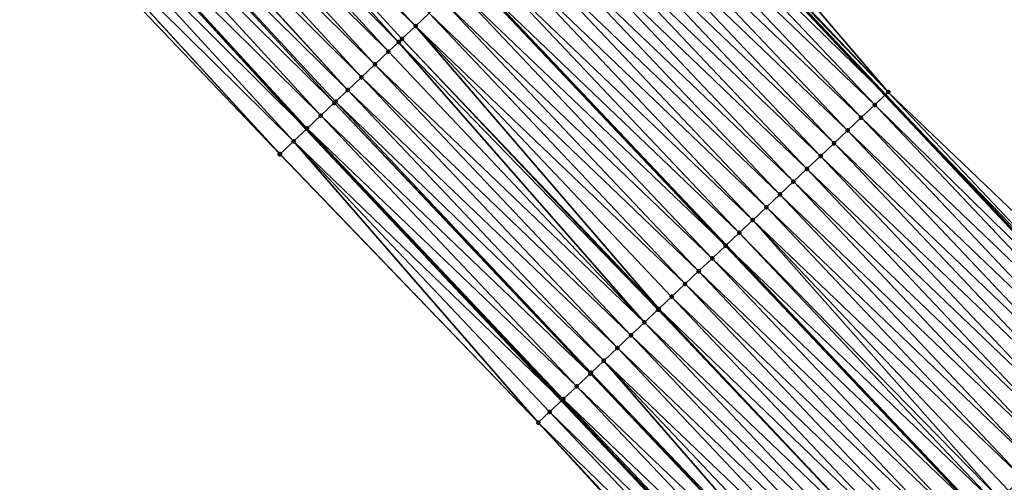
# Model space of a CAD drawing. Header units: feet. Extents: x 2007189 to 2022806, y 818621 to 837694.
# Tile 7 of 256: x 2014836 to 2014889, y 820785 to 820810. Entities that reach past the tile are written whole.
import ezdxf

# ---------------------------------------------------------------- set-up
doc = ezdxf.new("R2010")
doc.units = ezdxf.units.FT
doc.header["$MEASUREMENT"] = 0
for name, color, linetype, lineweight in [('EP_Travel Lane', 172, 'Continuous', 53), ('Road Shots', 141, 'Continuous', 100), ('Road X-Section', 40, 'Continuous', 13), ('STRIPING', 60, 'Continuous', 53)]:
    doc.layers.add(name, color=color, linetype=linetype, lineweight=lineweight)
doc.layers.add('I-77-MM17-21_SB-Surface-Border', color=7, linetype='Continuous')
doc.layers.add('I-77-MM17-21_SB-Surface-TIN', color=7, linetype='Continuous')

msp = doc.modelspace()

# ---------------------------------------------------------------- linework, layer by layer
at = {"layer": 'EP_Travel Lane'}
for points in [[(2014842.275860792, 820849.5650351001, 260.7117928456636), (2014855.724730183, 820834.763242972, 260.5247903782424), (2014869.041121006, 820820.2073636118, 260.323217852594), (2014882.745857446, 820805.6423212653, 260.1184965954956), (2014896.450320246, 820791.0775697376, 259.8783652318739), (2014910.17139129, 820776.4988467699, 259.6398181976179), (2014923.878909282, 820761.9361487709, 259.4603822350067), (2014937.550167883, 820747.4455286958, 259.2970264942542), (2014951.345571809, 820732.9657819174, 259.1412345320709), (2014965.140929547, 820718.4860836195, 258.9779325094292), (2014978.941113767, 820704.161513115, 258.7882111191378), (2014992.852558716, 820689.7938607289, 258.5822450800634), (2015006.715245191, 820675.5115036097, 258.381627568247), (2015020.723628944, 820661.2379424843, 258.2054450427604), (2015034.731847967, 820646.9645492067, 258.0052883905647), (2015048.739892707, 820632.726116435, 257.7976918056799), (2015062.773445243, 820618.478201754, 257.5595994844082), (2015076.762489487, 820604.3064788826, 257.3474256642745), (2015090.885250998, 820590.1470115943, 257.1048472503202), (2015105.008315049, 820575.9872409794, 256.9049549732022), (2015119.12212385, 820562.4036568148, 256.7798236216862)], [(2014811.172959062, 820848.3206370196, 261.5938887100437), (2014824.618211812, 820833.5124408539, 261.3793605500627), (2014838.061228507, 820818.7057725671, 261.159242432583), (2014851.687765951, 820803.8005598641, 260.9738000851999), (2014865.39254619, 820789.2354709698, 260.7747308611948), (2014879.097107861, 820774.6706143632, 260.5473908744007), (2014892.791388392, 820760.1185362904, 260.2875568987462), (2014906.497324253, 820745.5548852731, 260.0687267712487), (2014920.260290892, 820730.965983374, 259.8511302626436), (2014934.055518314, 820716.4864218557, 259.6666397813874), (2014947.850779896, 820702.0068244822, 259.4877035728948), (2014961.784316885, 820687.5484979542, 259.3097663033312), (2014975.697806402, 820673.182020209, 259.1634002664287), (2014989.679726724, 820658.783988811, 258.9986660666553), (2015003.68820986, 820644.5103264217, 258.8369309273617), (2015017.696398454, 820630.2369641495, 258.6323643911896), (2015031.735458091, 820615.9683202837, 258.3956098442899), (2015045.768969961, 820601.7204468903, 258.1522214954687), (2015059.865990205, 820587.4451941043, 257.972430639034), (2015073.988684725, 820573.2853286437, 257.7532338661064), (2015088.111538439, 820559.1253035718, 257.5564840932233), (2015102.624268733, 820544.9273389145, 257.4463132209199)]]:
    msp.add_polyline3d(points, dxfattribs=at)
at = {"layer": 'I-77-MM17-21_SB-Surface-Border', "color": 3, "linetype": 'Continuous', "lineweight": -3}
for points in [[(2014842.404310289, 820849.6818661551, 260.7026292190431), (2014855.853187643, 820834.88006527, 260.5168261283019), (2014869.8980485, 820821.0183245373, 260.2411397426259), (2014882.906780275, 820805.794559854, 260.1064441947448), (2014897.367757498, 820791.945927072, 259.7819561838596), (2014911.103264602, 820777.3779927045, 259.5410370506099), (2014924.088808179, 820762.1340800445, 259.4448108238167), (2014937.998521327, 820747.8731632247, 259.2587643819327), (2014953.005929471, 820734.5496431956, 258.9808154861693), (2014966.801340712, 820720.0698887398, 258.8262127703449), (2014980.319135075, 820705.4973654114, 258.6346288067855), (2014993.778477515, 820690.691224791, 258.4953967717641), (2015007.633857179, 820676.4141033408, 258.3049938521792), (2015021.642154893, 820662.140629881, 258.1162974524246)], [(2014973.898087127, 820671.439748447, 259.1880428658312), (2014960.20975495, 820686.0240932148, 259.338976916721), (2014946.269530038, 820700.4999009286, 259.5207400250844), (2014932.146709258, 820714.6672692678, 259.7119348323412), (2014918.210897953, 820729.0126998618, 259.9119614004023), (2014904.517025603, 820743.6887724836, 260.1220259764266), (2014890.83292562, 820758.2730511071, 260.3365443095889), (2014877.636153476, 820773.2898930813, 260.5670871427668), (2014864.13059636, 820788.0428340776, 260.7911756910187), (2014850.262574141, 820802.4538592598, 260.9787018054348), (2014836.309387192, 820817.1137736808, 261.1802783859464), (2014822.500229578, 820831.5877046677, 261.4050928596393), (2014809.500469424, 820846.8014507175, 261.6233630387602)]]:
    msp.add_polyline3d(points, dxfattribs=at)
at = {"layer": 'I-77-MM17-21_SB-Surface-TIN', "color": 128, "linetype": 'Continuous', "lineweight": -3}
for points in [[(2014857.545802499, 820809.3383391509, 260.8009912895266), (2014844.014420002, 820824.1169986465, 260.9963442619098), (2014843.27446958, 820823.4443371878, 261.0221784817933)], [(2014857.545802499, 820809.3383391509, 260.8009912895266), (2014858.272434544, 820810.0253660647, 260.7718460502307), (2014844.014420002, 820824.1169986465, 260.9963442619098)], [(2014856.639487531, 820808.4814147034, 260.8378745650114), (2014843.27446958, 820823.4443371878, 261.0221784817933), (2014842.534516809, 820822.7716783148, 261.0476586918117)], [(2014856.639487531, 820808.4814147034, 260.8378745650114), (2014856.81917613, 820808.6513062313, 260.8308690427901), (2014843.27446958, 820823.4443371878, 261.0221784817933)], [(2014856.81917613, 820808.6513062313, 260.8308690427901), (2014857.545802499, 820809.3383391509, 260.8009912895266), (2014843.27446958, 820823.4443371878, 261.0221784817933)], [(2014856.092525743, 820807.9642987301, 260.8576464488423), (2014842.534516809, 820822.7716783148, 261.0476586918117), (2014841.794551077, 820822.0990337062, 261.071185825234)], [(2014856.092525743, 820807.9642987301, 260.8576464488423), (2014856.639487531, 820808.4814147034, 260.8378745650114), (2014842.534516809, 820822.7716783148, 261.0476586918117)], [(2014855.365855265, 820807.2773124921, 260.8818303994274), (2014841.794551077, 820822.0990337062, 261.071185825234), (2014841.054584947, 820821.4263895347, 261.0946531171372)], [(2014855.365855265, 820807.2773124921, 260.8818303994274), (2014856.092525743, 820807.9642987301, 260.8576464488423), (2014841.794551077, 820822.0990337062, 261.071185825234)], [(2014854.639194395, 820806.5903160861, 260.9072545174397), (2014841.054584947, 820821.4263895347, 261.0946531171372), (2014840.364404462, 820820.7990108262, 261.1158435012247)], [(2014854.639194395, 820806.5903160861, 260.9072545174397), (2014855.365855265, 820807.2773124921, 260.8818303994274), (2014841.054584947, 820821.4263895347, 261.0946531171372)], [(2014869.171753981, 820820.3309404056, 260.3138553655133), (2014882.906780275, 820805.794559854, 260.1064441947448), (2014869.8980485, 820821.0183245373, 260.2411397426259)], [(2014853.91254181, 820805.9033109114, 260.9337481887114), (2014840.31461277, 820820.75375202, 261.117208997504), (2014839.574607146, 820820.0811513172, 261.1347246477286)], [(2014853.91254181, 820805.9033109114, 260.9337481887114), (2014840.364404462, 820820.7990108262, 261.1158435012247), (2014840.31461277, 820820.75375202, 261.117208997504)], [(2014853.91254181, 820805.9033109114, 260.9337481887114), (2014854.639194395, 820806.5903160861, 260.9072545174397), (2014840.364404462, 820820.7990108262, 261.1158435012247)], [(2014869.171753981, 820820.3309404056, 260.3138553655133), (2014869.041121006, 820820.2073636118, 260.323217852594), (2014882.906780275, 820805.794559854, 260.1064441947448)], [(2014853.185856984, 820805.2163398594, 260.9560798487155), (2014839.574607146, 820820.0811513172, 261.1347246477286), (2014838.834574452, 820819.4085804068, 261.1481611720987)], [(2014853.185856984, 820805.2163398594, 260.9560798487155), (2014853.258355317, 820805.2848677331, 260.9543919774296), (2014839.574607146, 820820.0811513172, 261.1347246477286)], [(2014853.258355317, 820805.2848677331, 260.9543919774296), (2014853.91254181, 820805.9033109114, 260.9337481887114), (2014839.574607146, 820820.0811513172, 261.1347246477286)], [(2014868.445299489, 820819.6437255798, 260.3659204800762), (2014882.745857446, 820805.6423212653, 260.1184965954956), (2014869.041121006, 820820.2073636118, 260.323217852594)], [(2014882.906780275, 820805.794559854, 260.1064441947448), (2014869.041121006, 820820.2073636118, 260.323217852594), (2014882.745857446, 820805.6423212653, 260.1184965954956)], [(2014852.459096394, 820804.5294489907, 260.968631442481), (2014838.834574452, 820819.4085804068, 261.1481611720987), (2014838.094523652, 820818.7360294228, 261.1588693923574)], [(2014852.459096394, 820804.5294489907, 260.968631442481), (2014853.185856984, 820805.2163398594, 260.9560798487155), (2014838.834574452, 820819.4085804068, 261.1481611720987)], [(2014882.180343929, 820805.1073258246, 260.1608510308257), (2014868.445299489, 820819.6437255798, 260.3659204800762), (2014867.718662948, 820818.956703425, 260.3944852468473)], [(2014882.180343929, 820805.1073258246, 260.1608510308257), (2014882.745857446, 820805.6423212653, 260.1184965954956), (2014868.445299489, 820819.6437255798, 260.3659204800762)], [(2014851.732278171, 820803.8426191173, 260.9737433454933), (2014838.094523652, 820818.7360294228, 261.1588693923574), (2014838.061228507, 820818.7057725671, 261.159242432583)], [(2014851.732278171, 820803.8426191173, 260.9737433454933), (2014852.459096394, 820804.5294489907, 260.968631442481), (2014838.094523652, 820818.7360294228, 261.1588693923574)], [(2014881.453688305, 820804.4203238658, 260.1869518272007), (2014867.718662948, 820818.956703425, 260.3944852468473), (2014866.992012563, 820818.2696959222, 260.4212628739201)], [(2014881.453688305, 820804.4203238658, 260.1869518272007), (2014882.180343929, 820805.1073258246, 260.1608510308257), (2014867.718662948, 820818.956703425, 260.3944852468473)], [(2014837.354456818, 820818.0634960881, 261.1671611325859), (2014851.687765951, 820803.8005598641, 260.9738000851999), (2014838.061228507, 820818.7057725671, 261.159242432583)], [(2014851.732278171, 820803.8426191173, 260.9737433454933), (2014838.061228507, 820818.7057725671, 261.159242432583), (2014851.687765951, 820803.8005598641, 260.9738000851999)], [(2014880.727006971, 820803.7333491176, 260.2097337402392), (2014866.992012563, 820818.2696959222, 260.4212628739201), (2014866.265391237, 820817.5826576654, 260.4517916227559)], [(2014880.727006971, 820803.7333491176, 260.2097337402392), (2014881.453688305, 820804.4203238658, 260.1869518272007), (2014866.992012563, 820818.2696959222, 260.4212628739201)], [(2014851.005427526, 820803.1558235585, 260.9746698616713), (2014837.354456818, 820818.0634960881, 261.1671611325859), (2014836.614393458, 820817.3909589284, 261.175976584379)], [(2014851.005427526, 820803.1558235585, 260.9746698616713), (2014851.687765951, 820803.8005598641, 260.9738000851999), (2014837.354456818, 820818.0634960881, 261.1671611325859)], [(2014850.262574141, 820802.4538592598, 260.9787018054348), (2014836.614393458, 820817.3909589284, 261.175976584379), (2014836.309387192, 820817.1137736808, 261.1802783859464)], [(2014850.262574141, 820802.4538592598, 260.9787018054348), (2014850.278599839, 820802.469003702, 260.9785599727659), (2014836.614393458, 820817.3909589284, 261.175976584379)], [(2014850.278599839, 820802.469003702, 260.9785599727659), (2014851.005427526, 820803.1558235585, 260.9746698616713), (2014836.614393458, 820817.3909589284, 261.175976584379)], [(2014880.000386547, 820803.0463099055, 260.2403783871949), (2014866.265391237, 820817.5826576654, 260.4517916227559), (2014865.538771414, 820816.8956178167, 260.4825145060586)], [(2014880.000386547, 820803.0463099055, 260.2403783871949), (2014880.727006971, 820803.7333491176, 260.2097337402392), (2014866.265391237, 820817.5826576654, 260.4517916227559)], [(2014879.2737613, 820802.359275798, 260.270400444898), (2014865.538771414, 820816.8956178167, 260.4825145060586), (2014864.812150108, 820816.2085795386, 260.5130458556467)], [(2014879.2737613, 820802.359275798, 260.270400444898), (2014880.000386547, 820803.0463099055, 260.2403783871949), (2014865.538771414, 820816.8956178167, 260.4825145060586)], [(2014878.54713908, 820801.6722384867, 260.3008132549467), (2014864.812150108, 820816.2085795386, 260.5130458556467), (2014864.08551739, 820815.5215533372, 260.5421041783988)], [(2014878.54713908, 820801.6722384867, 260.3008132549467), (2014879.2737613, 820802.359275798, 260.270400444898), (2014864.812150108, 820816.2085795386, 260.5130458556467)], [(2014877.820518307, 820800.9851996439, 260.3314128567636), (2014864.08551739, 820815.5215533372, 260.5421041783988), (2014863.358883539, 820814.8345283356, 260.5710161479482)], [(2014877.820518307, 820800.9851996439, 260.3314128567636), (2014878.54713908, 820801.6722384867, 260.3008132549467), (2014864.08551739, 820815.5215533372, 260.5421041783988)], [(2014877.093880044, 820800.2981793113, 260.3597547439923), (2014863.358883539, 820814.8345283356, 260.5710161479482), (2014862.632272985, 820814.1474786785, 260.6029353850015)], [(2014877.093880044, 820800.2981793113, 260.3597547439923), (2014877.820518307, 820800.9851996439, 260.3314128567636), (2014863.358883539, 820814.8345283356, 260.5710161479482)], [(2014876.367248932, 820799.6111514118, 260.3890196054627), (2014862.632272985, 820814.1474786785, 260.6029353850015), (2014861.905664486, 820813.4604268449, 260.6351201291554)], [(2014876.367248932, 820799.6111514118, 260.3890196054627), (2014877.093880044, 820800.2981793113, 260.3597547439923), (2014862.632272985, 820814.1474786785, 260.6029353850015)], [(2014875.640629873, 820798.9241107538, 260.4198406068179), (2014861.905664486, 820813.4604268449, 260.6351201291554), (2014861.17902702, 820812.7734056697, 260.6635653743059)], [(2014875.640629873, 820798.9241107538, 260.4198406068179), (2014876.367248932, 820799.6111514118, 260.3890196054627), (2014861.905664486, 820813.4604268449, 260.6351201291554)], [(2014874.914000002, 820798.2370815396, 260.4492657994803), (2014861.17902702, 820812.7734056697, 260.6635653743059), (2014860.452383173, 820812.0863912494, 260.6911868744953)], [(2014874.914000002, 820798.2370815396, 260.4492657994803), (2014875.640629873, 820798.9241107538, 260.4198406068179), (2014861.17902702, 820812.7734056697, 260.6635653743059)], [(2014859.725741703, 820811.3993743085, 260.7191155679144), (2014874.187344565, 820797.5500793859, 260.475390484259), (2014860.452383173, 820812.0863912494, 260.6911868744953)], [(2014874.914000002, 820798.2370815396, 260.4492657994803), (2014860.452383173, 820812.0863912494, 260.6911868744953), (2014874.187344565, 820797.5500793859, 260.475390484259)], [(2014873.460694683, 820796.8630713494, 260.5022325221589), (2014859.725741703, 820811.3993743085, 260.7191155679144), (2014858.999087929, 820810.7123703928, 260.7454556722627)], [(2014873.460694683, 820796.8630713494, 260.5022325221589), (2014874.187344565, 820797.5500793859, 260.475390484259), (2014859.725741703, 820811.3993743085, 260.7191155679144)], [(2014872.734057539, 820796.1760498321, 260.5307189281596), (2014858.999087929, 820810.7123703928, 260.7454556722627), (2014858.272434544, 820810.0253660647, 260.7718460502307)], [(2014872.734057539, 820796.1760498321, 260.5307189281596), (2014873.460694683, 820796.8630713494, 260.5022325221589), (2014858.999087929, 820810.7123703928, 260.7454556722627)], [(2014872.007423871, 820795.4890246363, 260.5596539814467), (2014858.272434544, 820810.0253660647, 260.7718460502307), (2014857.545802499, 820809.3383391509, 260.8009912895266)], [(2014872.007423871, 820795.4890246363, 260.5596539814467), (2014872.734057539, 820796.1760498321, 260.5307189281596), (2014858.272434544, 820810.0253660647, 260.7718460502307)], [(2014870.591420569, 820794.1502078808, 260.6159855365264), (2014857.545802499, 820809.3383391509, 260.8009912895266), (2014856.81917613, 820808.6513062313, 260.8308690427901)], [(2014870.591420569, 820794.1502078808, 260.6159855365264), (2014871.280790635, 820794.801998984, 260.5886447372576), (2014857.545802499, 820809.3383391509, 260.8009912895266)], [(2014871.280790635, 820794.801998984, 260.5886447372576), (2014872.007423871, 820795.4890246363, 260.5596539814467), (2014857.545802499, 820809.3383391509, 260.8009912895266)], [(2014869.827506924, 820793.4279659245, 260.644400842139), (2014856.639487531, 820808.4814147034, 260.8378745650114), (2014856.092525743, 820807.9642987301, 260.8576464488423)], [(2014870.554155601, 820794.1149752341, 260.617403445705), (2014856.81917613, 820808.6513062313, 260.8308690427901), (2014856.639487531, 820808.4814147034, 260.8378745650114)], [(2014869.827506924, 820793.4279659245, 260.644400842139), (2014870.554155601, 820794.1149752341, 260.617403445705), (2014856.639487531, 820808.4814147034, 260.8378745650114)], [(2014870.554155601, 820794.1149752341, 260.617403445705), (2014870.591420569, 820794.1502078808, 260.6159855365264), (2014856.81917613, 820808.6513062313, 260.8308690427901)], [(2014869.827506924, 820793.4279659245, 260.644400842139), (2014856.092525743, 820807.9642987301, 260.8576464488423), (2014855.365855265, 820807.2773124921, 260.8818303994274)], [(2014869.100858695, 820792.7409561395, 260.6714562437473), (2014855.365855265, 820807.2773124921, 260.8818303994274), (2014854.639194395, 820806.5903160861, 260.9072545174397)], [(2014869.100858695, 820792.7409561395, 260.6714562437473), (2014869.827506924, 820793.4279659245, 260.644400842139), (2014855.365855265, 820807.2773124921, 260.8818303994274)], [(2014868.374203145, 820792.0539541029, 260.6975665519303), (2014854.639194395, 820806.5903160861, 260.9072545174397), (2014853.91254181, 820805.9033109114, 260.9337481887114)], [(2014868.374203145, 820792.0539541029, 260.6975665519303), (2014869.100858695, 820792.7409561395, 260.6714562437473), (2014854.639194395, 820806.5903160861, 260.9072545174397)], [(2014867.647534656, 820791.3669657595, 260.7220066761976), (2014853.91254181, 820805.9033109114, 260.9337481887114), (2014853.258355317, 820805.2848677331, 260.9543919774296)], [(2014867.647534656, 820791.3669657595, 260.7220066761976), (2014868.374203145, 820792.0539541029, 260.6975665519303), (2014853.91254181, 820805.9033109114, 260.9337481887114)], [(2014882.180343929, 820805.1073258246, 260.1608510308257), (2014896.450320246, 820791.0775697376, 259.8783652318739), (2014882.745857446, 820805.6423212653, 260.1184965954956)], [(2014896.641525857, 820791.2584763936, 259.8627879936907), (2014882.906780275, 820805.794559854, 260.1064441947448), (2014882.745857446, 820805.6423212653, 260.1184965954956)], [(2014896.641525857, 820791.2584763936, 259.8627879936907), (2014882.745857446, 820805.6423212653, 260.1184965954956), (2014896.450320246, 820791.0775697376, 259.8783652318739)], [(2014896.641525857, 820791.2584763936, 259.8627879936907), (2014897.367757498, 820791.945927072, 259.7819561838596), (2014882.906780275, 820805.794559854, 260.1064441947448)], [(2014866.920854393, 820790.6799898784, 260.7449267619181), (2014853.185856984, 820805.2163398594, 260.9560798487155), (2014852.459096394, 820804.5294489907, 260.968631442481)], [(2014866.967119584, 820790.7237245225, 260.7436420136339), (2014853.258355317, 820805.2848677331, 260.9543919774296), (2014853.185856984, 820805.2163398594, 260.9560798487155)], [(2014866.920854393, 820790.6799898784, 260.7449267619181), (2014866.967119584, 820790.7237245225, 260.7436420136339), (2014853.185856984, 820805.2163398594, 260.9560798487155)], [(2014866.967119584, 820790.7237245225, 260.7436420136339), (2014867.647534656, 820791.3669657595, 260.7220066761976), (2014853.258355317, 820805.2848677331, 260.9543919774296)], [(2014895.915126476, 820790.5712032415, 259.9219666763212), (2014882.180343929, 820805.1073258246, 260.1608510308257), (2014881.453688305, 820804.4203238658, 260.1869518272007)], [(2014895.915126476, 820790.5712032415, 259.9219666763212), (2014896.450320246, 820791.0775697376, 259.8783652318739), (2014882.180343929, 820805.1073258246, 260.1608510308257)], [(2014866.194136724, 820789.9930535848, 260.7630182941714), (2014852.459096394, 820804.5294489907, 260.968631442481), (2014851.732278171, 820803.8426191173, 260.9737433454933)], [(2014866.194136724, 820789.9930535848, 260.7630182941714), (2014866.920854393, 820790.6799898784, 260.7449267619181), (2014852.459096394, 820804.5294489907, 260.968631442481)], [(2014895.188473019, 820789.8841989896, 259.9483471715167), (2014881.453688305, 820804.4203238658, 260.1869518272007), (2014880.727006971, 820803.7333491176, 260.2097337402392)], [(2014895.188473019, 820789.8841989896, 259.9483471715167), (2014895.915126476, 820790.5712032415, 259.9219666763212), (2014881.453688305, 820804.4203238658, 260.1869518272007)], [(2014851.005427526, 820803.1558235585, 260.9746698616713), (2014865.39254619, 820789.2354709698, 260.7747308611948), (2014851.687765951, 820803.8005598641, 260.9738000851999)], [(2014865.467362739, 820789.3061768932, 260.773840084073), (2014851.732278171, 820803.8426191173, 260.9737433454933), (2014851.687765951, 820803.8005598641, 260.9738000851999)], [(2014865.467362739, 820789.3061768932, 260.773840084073), (2014851.687765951, 820803.8005598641, 260.9738000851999), (2014865.39254619, 820789.2354709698, 260.7747308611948)], [(2014865.467362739, 820789.3061768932, 260.773840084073), (2014866.194136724, 820789.9930535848, 260.7630182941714), (2014851.732278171, 820803.8426191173, 260.9737433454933)], [(2014894.461803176, 820789.1972120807, 259.9726123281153), (2014880.727006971, 820803.7333491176, 260.2097337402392), (2014880.000386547, 820803.0463099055, 260.2403783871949)], [(2014894.461803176, 820789.1972120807, 259.9726123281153), (2014895.188473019, 820789.8841989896, 259.9483471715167), (2014880.727006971, 820803.7333491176, 260.2097337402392)], [(2014864.13059636, 820788.0428340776, 260.7911756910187), (2014851.005427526, 820803.1558235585, 260.9746698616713), (2014850.278599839, 820802.469003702, 260.9785599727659)], [(2014864.740571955, 820788.6193179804, 260.7824933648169), (2014865.39254619, 820789.2354709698, 260.7747308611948), (2014851.005427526, 820803.1558235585, 260.9746698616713)], [(2014864.13059636, 820788.0428340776, 260.7911756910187), (2014864.740571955, 820788.6193179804, 260.7824933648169), (2014851.005427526, 820803.1558235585, 260.9746698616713)], [(2014893.735162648, 820788.5101941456, 260.0006618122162), (2014880.000386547, 820803.0463099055, 260.2403783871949), (2014879.2737613, 820802.359275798, 260.270400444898)], [(2014893.735162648, 820788.5101941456, 260.0006618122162), (2014894.461803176, 820789.1972120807, 259.9726123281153), (2014880.000386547, 820803.0463099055, 260.2403783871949)], [(2014864.13059636, 820788.0428340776, 260.7911756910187), (2014850.278599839, 820802.469003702, 260.9785599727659), (2014850.262574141, 820802.4538592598, 260.9787018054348)], [(2014893.008545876, 820787.8231510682, 260.0317779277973), (2014879.2737613, 820802.359275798, 260.270400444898), (2014878.54713908, 820801.6722384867, 260.3008132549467)], [(2014893.008545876, 820787.8231510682, 260.0317779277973), (2014893.735162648, 820788.5101941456, 260.0006618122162), (2014879.2737613, 820802.359275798, 260.270400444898)], [(2014892.281937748, 820787.1360988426, 260.0640098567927), (2014878.54713908, 820801.6722384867, 260.3008132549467), (2014877.820518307, 820800.9851996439, 260.3314128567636)], [(2014892.281937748, 820787.1360988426, 260.0640098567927), (2014893.008545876, 820787.8231510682, 260.0317779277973), (2014878.54713908, 820801.6722384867, 260.3008132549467)], [(2014891.555299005, 820786.4490790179, 260.0922897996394), (2014877.820518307, 820800.9851996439, 260.3314128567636), (2014877.093880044, 820800.2981793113, 260.3597547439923)], [(2014891.555299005, 820786.4490790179, 260.0922897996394), (2014892.281937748, 820787.1360988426, 260.0640098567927), (2014877.820518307, 820800.9851996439, 260.3314128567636)], [(2014890.828675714, 820785.7620428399, 260.1225643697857), (2014877.093880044, 820800.2981793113, 260.3597547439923), (2014876.367248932, 820799.6111514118, 260.3890196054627)], [(2014890.828675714, 820785.7620428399, 260.1225643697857), (2014891.555299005, 820786.4490790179, 260.0922897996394), (2014877.093880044, 820800.2981793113, 260.3597547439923)], [(2014890.102077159, 820785.0749804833, 260.1560320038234), (2014876.367248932, 820799.6111514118, 260.3890196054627), (2014875.640629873, 820798.9241107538, 260.4198406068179)], [(2014890.102077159, 820785.0749804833, 260.1560320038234), (2014890.828675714, 820785.7620428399, 260.1225643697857), (2014876.367248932, 820799.6111514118, 260.3890196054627)], [(2014888.892010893, 820783.930761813, 260.2114716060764), (2014875.640629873, 820798.9241107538, 260.4198406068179), (2014874.914000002, 820798.2370815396, 260.4492657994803)], [(2014888.892010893, 820783.930761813, 260.2114716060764), (2014889.375484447, 820784.3879119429, 260.1902538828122), (2014875.640629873, 820798.9241107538, 260.4198406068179)], [(2014889.375484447, 820784.3879119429, 260.1902538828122), (2014890.102077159, 820785.0749804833, 260.1560320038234), (2014875.640629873, 820798.9241107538, 260.4198406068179)], [(2014888.648862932, 820783.700873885, 260.22075776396), (2014874.914000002, 820798.2370815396, 260.4492657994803), (2014874.187344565, 820797.5500793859, 260.475390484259)], [(2014888.648862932, 820783.700873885, 260.22075776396), (2014888.892010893, 820783.930761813, 260.2114716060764), (2014874.914000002, 820798.2370815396, 260.4492657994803)], [(2014873.460694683, 820796.8630713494, 260.5022325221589), (2014887.922179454, 820783.013901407, 260.2432627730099), (2014874.187344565, 820797.5500793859, 260.475390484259)], [(2014888.648862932, 820783.700873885, 260.22075776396), (2014874.187344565, 820797.5500793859, 260.475390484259), (2014887.922179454, 820783.013901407, 260.2432627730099)], [(2014887.195527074, 820782.3268960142, 260.269782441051), (2014873.460694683, 820796.8630713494, 260.5022325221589), (2014872.734057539, 820796.1760498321, 260.5307189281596)], [(2014887.195527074, 820782.3268960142, 260.269782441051), (2014887.922179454, 820783.013901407, 260.2432627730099), (2014873.460694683, 820796.8630713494, 260.5022325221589)], [(2014886.468892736, 820781.6398715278, 260.2986309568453), (2014872.734057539, 820796.1760498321, 260.5307189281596), (2014872.007423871, 820795.4890246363, 260.5596539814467)], [(2014886.468892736, 820781.6398715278, 260.2986309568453), (2014887.195527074, 820782.3268960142, 260.269782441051), (2014872.734057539, 820796.1760498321, 260.5307189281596)], [(2014885.742242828, 820780.9528635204, 260.3254695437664), (2014872.007423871, 820795.4890246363, 260.5596539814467), (2014871.280790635, 820794.801998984, 260.5886447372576)], [(2014885.742242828, 820780.9528635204, 260.3254695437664), (2014886.468892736, 820781.6398715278, 260.2986309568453), (2014872.007423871, 820795.4890246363, 260.5596539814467)], [(2014885.015604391, 820780.2658433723, 260.3537889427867), (2014871.280790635, 820794.801998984, 260.5886447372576), (2014870.591420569, 820794.1502078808, 260.6159855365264)], [(2014885.015604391, 820780.2658433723, 260.3537889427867), (2014885.742242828, 820780.9528635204, 260.3254695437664), (2014871.280790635, 820794.801998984, 260.5886447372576)], [(2014884.288964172, 820779.5788251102, 260.381878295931), (2014870.554155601, 820794.1149752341, 260.617403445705), (2014869.827506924, 820793.4279659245, 260.644400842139)], [(2014884.288964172, 820779.5788251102, 260.381878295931), (2014870.591420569, 820794.1502078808, 260.6159855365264), (2014870.554155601, 820794.1149752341, 260.617403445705)], [(2014884.288964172, 820779.5788251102, 260.381878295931), (2014885.015604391, 820780.2658433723, 260.3537889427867), (2014870.591420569, 820794.1502078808, 260.6159855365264)], [(2014883.562315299, 820778.8918160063, 260.4088506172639), (2014869.827506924, 820793.4279659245, 260.644400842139), (2014869.100858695, 820792.7409561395, 260.6714562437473)], [(2014883.562315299, 820778.8918160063, 260.4088506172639), (2014884.288964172, 820779.5788251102, 260.381878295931), (2014869.827506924, 820793.4279659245, 260.644400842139)], [(2014882.835639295, 820778.2048356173, 260.4323205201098), (2014869.100858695, 820792.7409561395, 260.6714562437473), (2014868.374203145, 820792.0539541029, 260.6975665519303)], [(2014882.835639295, 820778.2048356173, 260.4323205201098), (2014883.562315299, 820778.8918160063, 260.4088506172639), (2014869.100858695, 820792.7409561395, 260.6714562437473)], [(2014882.108965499, 820777.5178528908, 260.4560755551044), (2014868.374203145, 820792.0539541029, 260.6975665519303), (2014867.647534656, 820791.3669657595, 260.7220066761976)], [(2014882.108965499, 820777.5178528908, 260.4560755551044), (2014882.835639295, 820778.2048356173, 260.4323205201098), (2014868.374203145, 820792.0539541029, 260.6975665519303)], [(2014880.781695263, 820776.2630437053, 260.5017013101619), (2014867.647534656, 820791.3669657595, 260.7220066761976), (2014866.967119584, 820790.7237245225, 260.7436420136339)], [(2014880.781695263, 820776.2630437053, 260.5017013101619), (2014881.382311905, 820776.8308487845, 260.4824382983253), (2014867.647534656, 820791.3669657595, 260.7220066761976)], [(2014881.382311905, 820776.8308487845, 260.4824382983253), (2014882.108965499, 820777.5178528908, 260.4560755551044), (2014867.647534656, 820791.3669657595, 260.7220066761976)], [(2014880.655632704, 820776.1438717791, 260.5054955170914), (2014866.920854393, 820790.6799898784, 260.7449267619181), (2014866.194136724, 820789.9930535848, 260.7630182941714)], [(2014880.655632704, 820776.1438717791, 260.5054955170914), (2014866.967119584, 820790.7237245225, 260.7436420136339), (2014866.920854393, 820790.6799898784, 260.7449267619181)], [(2014880.655632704, 820776.1438717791, 260.5054955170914), (2014880.781695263, 820776.2630437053, 260.5017013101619), (2014866.967119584, 820790.7237245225, 260.7436420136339)], [(2014879.928942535, 820775.4569063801, 260.5271370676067), (2014866.194136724, 820789.9930535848, 260.7630182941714), (2014865.467362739, 820789.3061768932, 260.773840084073)], [(2014879.928942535, 820775.4569063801, 260.5271370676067), (2014880.655632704, 820776.1438717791, 260.5054955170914), (2014866.194136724, 820789.9930535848, 260.7630182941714)], [(2014864.740571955, 820788.6193179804, 260.7824933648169), (2014879.097107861, 820774.6706143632, 260.5473908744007), (2014865.39254619, 820789.2354709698, 260.7747308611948)], [(2014879.20223016, 820774.7699644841, 260.5459119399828), (2014865.467362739, 820789.3061768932, 260.773840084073), (2014865.39254619, 820789.2354709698, 260.7747308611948)], [(2014879.20223016, 820774.7699644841, 260.5459119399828), (2014865.39254619, 820789.2354709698, 260.7747308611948), (2014879.097107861, 820774.6706143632, 260.5473908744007)], [(2014879.20223016, 820774.7699644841, 260.5459119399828), (2014879.928942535, 820775.4569063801, 260.5271370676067), (2014865.467362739, 820789.3061768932, 260.773840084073)], [(2014878.475451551, 820774.0830926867, 260.5561367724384), (2014864.740571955, 820788.6193179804, 260.7824933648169), (2014864.13059636, 820788.0428340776, 260.7911756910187)], [(2014878.475451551, 820774.0830926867, 260.5561367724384), (2014879.097107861, 820774.6706143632, 260.5473908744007), (2014864.740571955, 820788.6193179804, 260.7824933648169)], [(2014877.636153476, 820773.2898930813, 260.5670871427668), (2014877.74866409, 820773.3962302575, 260.5652189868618), (2014864.13059636, 820788.0428340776, 260.7911756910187)], [(2014877.74866409, 820773.3962302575, 260.5652189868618), (2014878.475451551, 820774.0830926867, 260.5561367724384), (2014864.13059636, 820788.0428340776, 260.7911756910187)]]:
    msp.add_3dface(points, dxfattribs=at)
at = {"layer": 'Road Shots', "lineweight": 100}
for p in [(2014857.545802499, 820809.3383391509, 260.8009912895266), (2014856.639487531, 820808.4814147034, 260.8378745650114), (2014856.81917613, 820808.6513062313, 260.8308690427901), (2014856.092525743, 820807.9642987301, 260.8576464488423), (2014855.365855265, 820807.2773124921, 260.8818303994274), (2014854.639194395, 820806.5903160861, 260.9072545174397), (2014853.91254181, 820805.9033109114, 260.9337481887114), (2014882.906780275, 820805.794559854, 260.1064441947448), (2014853.185856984, 820805.2163398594, 260.9560798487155), (2014853.258355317, 820805.2848677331, 260.9543919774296), (2014882.180343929, 820805.1073258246, 260.1608510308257), (2014852.459096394, 820804.5294489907, 260.968631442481), (2014881.453688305, 820804.4203238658, 260.1869518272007), (2014851.732278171, 820803.8426191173, 260.9737433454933), (2014880.727006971, 820803.7333491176, 260.2097337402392), (2014851.005427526, 820803.1558235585, 260.9746698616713), (2014880.000386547, 820803.0463099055, 260.2403783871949), (2014850.262574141, 820802.4538592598, 260.9787018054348), (2014850.262574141, 820802.4538592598, 260.9787018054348), (2014850.278599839, 820802.469003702, 260.9785599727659), (2014879.2737613, 820802.359275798, 260.270400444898), (2014878.54713908, 820801.6722384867, 260.3008132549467), (2014877.820518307, 820800.9851996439, 260.3314128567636), (2014877.093880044, 820800.2981793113, 260.3597547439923), (2014876.367248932, 820799.6111514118, 260.3890196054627), (2014875.640629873, 820798.9241107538, 260.4198406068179), (2014874.914000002, 820798.2370815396, 260.4492657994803), (2014874.187344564, 820797.5500793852, 260.4753904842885), (2014873.460694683, 820796.8630713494, 260.5022325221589), (2014872.734057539, 820796.1760498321, 260.5307189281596), (2014872.007423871, 820795.4890246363, 260.5596539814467), (2014871.280790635, 820794.801998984, 260.5886447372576), (2014870.554155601, 820794.1149752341, 260.617403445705), (2014870.591420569, 820794.1502078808, 260.6159855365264), (2014869.827506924, 820793.4279659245, 260.644400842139), (2014869.100858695, 820792.7409561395, 260.6714562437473), (2014868.374203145, 820792.0539541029, 260.6975665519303), (2014867.647534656, 820791.3669657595, 260.7220066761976), (2014866.920854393, 820790.6799898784, 260.7449267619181), (2014866.967119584, 820790.7237245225, 260.7436420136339), (2014866.194136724, 820789.9930535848, 260.7630182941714), (2014865.467362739, 820789.3061768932, 260.773840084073), (2014864.740571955, 820788.6193179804, 260.7824933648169), (2014864.13059636, 820788.0428340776, 260.7911756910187), (2014864.13059636, 820788.0428340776, 260.7911756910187)]:
    msp.add_point(p, dxfattribs=at)
at = {"layer": 'Road X-Section', "extrusion": (-0.6867442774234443, 0.7268115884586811, 0.01127884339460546), "elevation": -787115.2088497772, "flags": 128}
msp.add_lwpolyline([(-2028253.941797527, 9138.571601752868), (-2028252.941797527, 9138.644322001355), (-2028251.941797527, 9138.6963904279), (-2028250.941797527, 9138.724957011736), (-2028249.941797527, 9138.751736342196), (-2028248.941797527, 9138.782267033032), (-2028247.941797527, 9138.812991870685), (-2028246.941797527, 9138.843525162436), (-2028245.941797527, 9138.872585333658), (-2028244.941797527, 9138.901499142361), (-2028243.941797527, 9138.933420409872), (-2028242.941797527, 9138.965607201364), (-2028241.941797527, 9138.994054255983), (-2028240.941797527, 9139.02167751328), (-2028239.941797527, 9139.049607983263), (-2028238.941797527, 9139.07594976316), (-2028237.941797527, 9139.10234181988), (-2028236.941797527, 9139.131488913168), (-2028235.941797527, 9139.161368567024), (-2028235.694510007, 9139.168374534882), (-2028234.941797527, 9139.18814767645), (-2028233.941797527, 9139.212333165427), (-2028232.941797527, 9139.237758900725), (-2028231.941797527, 9139.264254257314), (-2028231.041557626, 9139.284899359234), (-2028230.941797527, 9139.286587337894), (-2028229.941797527, 9139.299139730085), (-2028228.941797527, 9139.304251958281), (-2028227.941797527, 9139.305178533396), (-2028226.941797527, 9139.30906889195), (-2028226.919748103, 9139.309210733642), (-2028226.919748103, 9139.309210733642)], dxfattribs=at)
at = {"layer": 'Road X-Section', "extrusion": (-0.6867442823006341, 0.7268115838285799, 0.01127884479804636), "elevation": -787135.2224766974, "flags": 128}
msp.add_lwpolyline([(-2028252.936503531, 9138.663747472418), (-2028251.936503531, 9138.718157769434), (-2028250.936503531, 9138.744260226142), (-2028249.936503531, 9138.767043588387), (-2028248.936503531, 9138.797690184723), (-2028247.936503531, 9138.827714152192), (-2028246.936503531, 9138.858128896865), (-2028245.936503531, 9138.888730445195), (-2028244.936503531, 9138.917074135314), (-2028243.936503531, 9138.946340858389), (-2028242.936503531, 9138.977163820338), (-2028241.936503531, 9139.0065908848), (-2028240.936503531, 9139.032717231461), (-2028239.936503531, 9139.059560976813), (-2028238.936503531, 9139.088049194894), (-2028237.936503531, 9139.116986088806), (-2028236.936503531, 9139.145978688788), (-2028235.987787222, 9139.173321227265), (-2028235.936503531, 9139.174739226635), (-2028234.936503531, 9139.201738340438), (-2028233.936503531, 9139.228795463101), (-2028232.936503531, 9139.25490743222), (-2028231.936503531, 9139.279349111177), (-2028231.000168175, 9139.300985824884), (-2028230.936503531, 9139.302270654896), (-2028229.936503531, 9139.320363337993), (-2028228.936503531, 9139.331185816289), (-2028227.936503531, 9139.33983964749), (-2028227.097215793, 9139.348522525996), (-2028227.097215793, 9139.348522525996)], dxfattribs=at)
at = {"layer": 'Road X-Section', "extrusion": (-0.6867442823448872, 0.72681158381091, 0.0112788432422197), "elevation": -787155.2225807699, "flags": 128}
msp.add_lwpolyline([(-2028253.93646864, 9138.563606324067), (-2028252.936468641, 9138.644443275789), (-2028251.936468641, 9138.703625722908), (-2028250.936468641, 9138.730007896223), (-2028249.936468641, 9138.754274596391), (-2028248.936468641, 9138.782325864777), (-2028247.93646864, 9138.813443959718), (-2028246.936468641, 9138.84567793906), (-2028245.936468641, 9138.873959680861), (-2028244.93646864, 9138.904236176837), (-2028243.936468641, 9138.93770593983), (-2028242.93646864, 9138.971929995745), (-2028242.2710869, 9138.993149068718), (-2028241.936468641, 9139.002435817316), (-2028240.936468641, 9139.024942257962), (-2028239.93646864, 9139.051463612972), (-2028238.93646864, 9139.080313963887), (-2028237.93646864, 9139.107154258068), (-2028236.936468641, 9139.135475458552), (-2028235.93646864, 9139.163566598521), (-2028234.93646864, 9139.190540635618), (-2028233.93646864, 9139.214012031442), (-2028232.93646864, 9139.237768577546), (-2028231.936468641, 9139.26413299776), (-2028231.109944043, 9139.283397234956), (-2028230.936468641, 9139.287191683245), (-2028229.936468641, 9139.308834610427), (-2028228.936468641, 9139.327610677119), (-2028227.936468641, 9139.33783616), (-2028226.936468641, 9139.346918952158), (-2028226.781658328, 9139.3487872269), (-2028226.781658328, 9139.3487872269)], dxfattribs=at)
at = {"layer": 'STRIPING'}
msp.add_polyline3d([(2014833.525356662, 820841.609431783, 261.0806672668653), (2014846.974191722, 820826.8076774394, 260.8884933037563), (2014860.452383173, 820812.0863912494, 260.6911868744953), (2014874.187344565, 820797.5500793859, 260.475390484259), (2014887.922179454, 820783.013901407, 260.2432627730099), (2014901.643525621, 820768.4609663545, 259.9968629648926), (2014915.356328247, 820753.9034174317, 259.8048816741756), (2014929.077431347, 820739.369140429, 259.6292096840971), (2014942.872731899, 820724.889502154, 259.4566095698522), (2014956.667925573, 820710.4099760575, 259.2666319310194), (2014970.53117651, 820696.0174631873, 259.0930891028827), (2014984.440119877, 820681.647160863, 258.9040672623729), (2014998.358401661, 820667.305539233, 258.699828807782), (2015012.366704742, 820653.0320603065, 258.511908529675), (2015026.374899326, 820638.7586919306, 258.3082050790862), (2015040.398396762, 820624.5051970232, 258.1177571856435), (2015054.43180145, 820610.257432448, 257.8604333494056), (2015068.488940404, 820596.0501114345, 257.6578047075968), (2015082.69158744, 820581.9699280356, 257.4429667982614), (2015096.894284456, 820567.8896950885, 257.2351409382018), (2015111.158614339, 820553.9678149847, 257.1048392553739)], dxfattribs=at)

doc.saveas('drawing.dxf')
